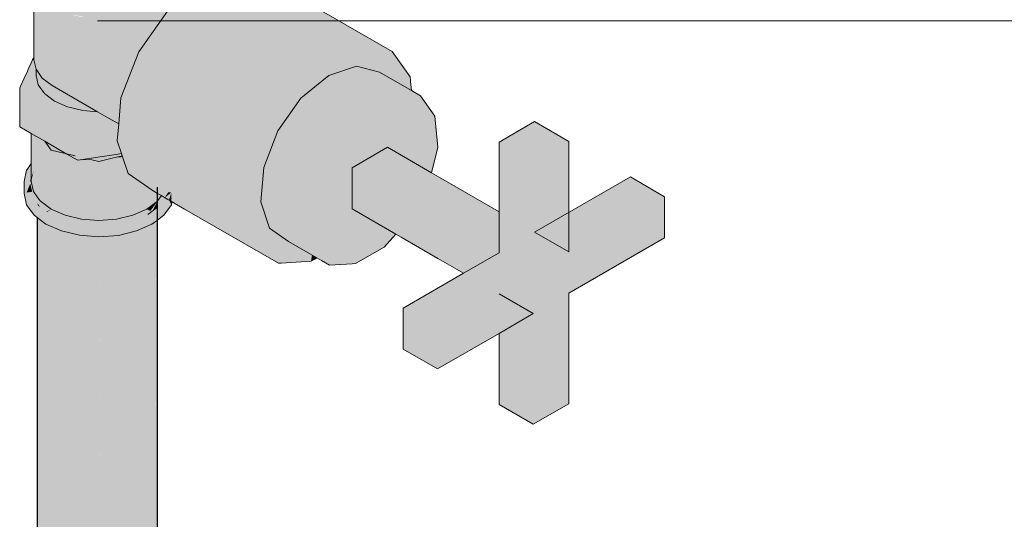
# Model space of a CAD drawing. Header units: millimetres. Extents: x 2 to 902, y -447 to 199.
# Tile 142 of 256: x 50.779 to 51.776, y 65.668 to 66.174. Entities that reach past the tile are written whole.
import ezdxf

# ---------------------------------------------------------------- set-up
doc = ezdxf.new("R2010")
doc.units = ezdxf.units.MM
doc.header["$MEASUREMENT"] = 0
for name, color, linetype, lineweight in [('AF-Condutos', 4, 'Continuous', 25), ('AF-Registro', 9, 'Continuous', 18), ('Cotas', 1, 'Continuous', 0)]:
    doc.layers.add(name, color=color, linetype=linetype, lineweight=lineweight)

msp = doc.modelspace()

# ---------------------------------------------------------------- hatches: boundary and pattern name
at = {"layer": 'AF-Condutos', "linetype": 'Continuous'}
for points in [[(50.9181, 61.68992), (50.9181, 61.71719), (50.9181, 61.71768), (50.9181, 65.93007), (50.9181, 66.00392), (50.91808, 65.93014), (50.91678, 61.71827), (50.91678, 61.71818)], [(50.79647, 65.98811), (50.79699, 65.98575), (50.79954, 65.98383)], [(50.7965, 61.71671), (50.79647, 61.68624), (50.80044, 61.67172), (50.81431, 61.65939), (50.83568, 61.65138), (50.83623, 61.74656), (50.83623, 61.77917), (50.83568, 61.7784), (50.83568, 61.74614), (50.83568, 61.7784), (50.83623, 61.77917), (50.83568, 65.96538), (50.81476, 61.74924), (50.81467, 61.73036), (50.81466, 61.74911), (50.81431, 61.74862), (50.81431, 61.73009), (50.81431, 61.74862), (50.81466, 61.74911), (50.81431, 65.97339), (50.80063, 61.72954), (50.8006, 61.71979), (50.8006, 61.7295), (50.80044, 61.72928), (50.80044, 61.71967), (50.80044, 61.72928), (50.8006, 61.7295), (50.80044, 65.98572), (50.7965, 61.72379)], [(50.90537, 61.72333), (50.9165, 61.71839), (50.91677, 61.71828), (50.91677, 65.98924), (50.90538, 61.72676)], [(50.90537, 61.72333), (50.90537, 61.72677), (50.9052, 65.97614), (50.9052, 61.72689), (50.9052, 65.97614), (50.88583, 61.74147), (50.9052, 61.7234), (50.88583, 61.74147), (50.88578, 61.732), (50.88542, 61.65289), (50.9052, 61.66214), (50.91677, 61.67524), (50.91677, 61.71828)], [(50.79647, 61.68624), (50.80043, 65.97025), (50.79647, 65.97323)], [(50.80044, 65.96875), (50.8006, 61.71979), (50.81427, 65.95984), (50.81428, 65.96262), (50.81232, 65.96349), (50.81203, 65.96362), (50.80526, 65.96662), (50.80044, 65.97024)], [(50.86083, 61.64908), (50.88542, 61.65289), (50.88542, 65.96689)], [(50.91671, 65.96843), (50.91671, 65.96969), (50.91264, 65.96663), (50.9052, 65.96333), (50.9052, 65.96103), (50.90537, 61.72333)], [(50.91677, 61.67524), (50.91808, 65.93014), (50.91809, 65.97073), (50.91677, 65.96973), (50.91677, 65.93405)], [(50.81431, 65.96125), (50.81467, 61.73036), (50.83562, 65.95317), (50.83563, 65.95615), (50.83141, 65.95716), (50.82097, 65.95966), (50.81431, 65.96261)], [(50.83623, 61.74656), (50.83642, 61.77944), (50.83568, 65.96538), (50.83623, 61.77917)], [(50.83568, 61.65138), (50.86083, 61.64908), (50.86083, 65.96308)], [(50.83568, 65.95202), (50.83642, 61.77944), (50.86075, 65.95015), (50.86077, 65.95364), (50.86078, 65.95392), (50.85893, 65.95378), (50.85417, 65.95415), (50.84568, 65.95479), (50.85523, 65.9535), (50.84568, 65.95479), (50.8393, 65.95528), (50.84877, 65.95301), (50.8393, 65.95528), (50.83568, 65.95614), (50.83568, 65.95555)], [(50.8786, 65.95527), (50.86083, 65.95393), (50.86083, 65.95102), (50.86083, 61.64908), (50.88536, 65.95578), (50.88537, 65.95689)], [(50.90514, 65.96163), (50.90515, 65.9633), (50.89692, 65.95966), (50.88542, 65.95691), (50.88542, 65.95456), (50.88542, 61.65289)]]:
    msp.add_hatch(color=151, dxfattribs=at).paths.add_polyline_path(points)
at = {"layer": 'AF-Registro', "linetype": 'Continuous'}
for points in [[(50.92851, 66.22346), (50.92494, 66.21577), (50.9228, 66.21117), (50.92426, 66.20742), (50.9228, 66.21117), (50.92263, 66.21078), (50.92225, 66.20997), (50.92077, 66.20678), (50.92045, 66.20211), (50.92263, 66.20514), (50.92045, 66.20211), (50.91928, 66.20047), (50.91901, 66.20009), (50.91521, 66.1948), (50.91928, 66.20047), (50.92045, 66.20211), (50.92077, 66.20678), (50.92057, 66.20635), (50.92045, 66.2061), (50.91773, 66.20023), (50.91753, 66.2002), (50.91544, 66.19988), (50.91409, 66.19967), (50.90839, 66.19879), (50.90398, 66.1981), (50.8952, 66.19675), (50.89078, 66.19606), (50.87901, 66.19424), (50.87542, 66.19369), (50.87156, 66.19309), (50.85894, 66.19114), (50.85343, 66.19028), (50.84246, 66.18859), (50.84246, 66.1761), (50.85894, 66.17486), (50.87542, 66.17611), (50.89078, 66.17979), (50.88793, 66.17706), (50.89078, 66.17979), (50.87542, 66.17611), (50.81168, 66.18691), (50.82806, 66.17955), (50.84754, 66.17572), (50.85894, 66.17486), (50.86749, 66.17421), (50.87283, 66.17381), (50.87663, 66.17352), (50.88394, 66.17676), (50.87663, 66.17352), (50.88161, 66.17315), (50.87663, 66.17352), (50.87804, 66.1676), (50.88368, 66.17299), (50.88442, 66.17293), (50.88368, 66.17299), (50.87804, 66.1676), (50.87956, 66.16723), (50.88464, 66.17292), (50.88837, 66.17709), (50.88464, 66.17292), (50.87956, 66.16723), (50.88688, 66.17275), (50.87956, 66.16723), (50.87804, 66.1676), (50.87663, 66.17352), (50.87283, 66.17381), (50.86749, 66.17421), (50.86844, 66.16989), (50.86749, 66.17421), (50.85894, 66.17486), (50.84754, 66.17572), (50.8446, 66.17594), (50.84246, 66.1761), (50.85199, 66.17433), (50.84246, 66.1761), (50.85038, 66.17421), (50.85893, 66.17217), (50.85038, 66.17421), (50.84246, 66.1761), (50.82806, 66.17955), (50.83435, 66.17672), (50.82806, 66.17955), (50.82721, 66.17975), (50.83411, 66.17673), (50.84144, 66.17353), (50.83411, 66.17673), (50.82721, 66.17975), (50.83402, 66.17674), (50.84131, 66.17352), (50.8495, 66.16991), (50.8413, 66.17352), (50.83398, 66.17674), (50.8271, 66.17978), (50.83393, 66.17675), (50.8271, 66.17978), (50.83484, 66.18929), (50.8271, 66.19376), (50.82246, 66.19644), (50.81392, 66.20137), (50.80735, 66.20516), (50.80378, 66.20722), (50.80057, 66.20907), (50.79742, 66.2109), (50.79534, 66.2121), (50.79526, 66.21214), (50.79526, 66.21163), (50.79742, 66.20211), (50.80378, 66.19324), (50.81392, 66.18562), (50.82188, 66.18103), (50.83264, 66.17685), (50.84123, 66.17351), (50.83264, 66.17685), (50.82188, 66.18103), (50.83211, 66.17689), (50.84057, 66.17346), (50.84941, 66.16989), (50.85891, 66.16568), (50.8706, 66.16049), (50.85891, 66.16568), (50.84941, 66.16989), (50.84057, 66.17346), (50.83211, 66.17689), (50.82188, 66.18103), (50.82858, 66.17715), (50.83562, 66.17309), (50.84358, 66.16849), (50.85299, 66.16306), (50.86489, 66.15619), (50.88359, 66.14539), (50.89692, 66.1377), (50.8973, 66.13823), (50.89692, 66.1377), (50.89777, 66.13721), (50.89802, 66.13786), (50.89741, 66.1384), (50.89802, 66.13786), (50.89922, 66.14097), (50.88671, 66.14796), (50.87475, 66.15866), (50.88286, 66.16644), (50.88862, 66.17262), (50.89312, 66.17745), (50.88862, 66.17262), (50.88286, 66.16644), (50.88925, 66.17257), (50.88286, 66.16644), (50.87475, 66.15866), (50.88671, 66.14796), (50.89922, 66.14097), (50.90069, 66.14476), (50.89922, 66.14097), (50.90173, 66.14452), (50.9029, 66.14617), (50.90149, 66.1468), (50.89097, 66.15146), (50.90149, 66.1468), (50.9029, 66.14617), (50.90561, 66.15), (50.90749, 66.15267), (50.90367, 66.15241), (50.90749, 66.15267), (50.91047, 66.15689), (50.90561, 66.15742), (50.89907, 66.15813), (50.90561, 66.15742), (50.91047, 66.15689), (50.91225, 66.15942), (50.91894, 66.16889), (50.90688, 66.1607), (50.91894, 66.16889), (50.91933, 66.16944), (50.91964, 66.16988), (50.90815, 66.16397), (50.90325, 66.16157), (50.89464, 66.16363), (50.88312, 66.16638), (50.88938, 66.17256), (50.89444, 66.17755), (50.89876, 66.18169), (50.89453, 66.17756), (50.89876, 66.18169), (50.89444, 66.17755), (50.88938, 66.17256), (50.88312, 66.16638), (50.88943, 66.17256), (50.88312, 66.16638), (50.88978, 66.17253), (50.88312, 66.16638), (50.89464, 66.16363), (50.89504, 66.17213), (50.8953, 66.17762), (50.89504, 66.17213), (50.89464, 66.16363), (50.90325, 66.16157), (50.90815, 66.16397), (50.90908, 66.16636), (50.90946, 66.16733), (50.91018, 66.16919), (50.90946, 66.16733), (50.90908, 66.16636), (50.90815, 66.16397), (50.91964, 66.16988), (50.91061, 66.16762), (50.91964, 66.16988), (50.9199, 66.17025), (50.91432, 66.17068), (50.91085, 66.17094), (50.91432, 66.17068), (50.9199, 66.17025), (50.92005, 66.17046), (50.92195, 66.17315), (50.91585, 66.17193), (50.91179, 66.17335), (50.91124, 66.17194), (50.91179, 66.17335), (50.8971, 66.17198), (50.89884, 66.17789), (50.8971, 66.17198), (50.91179, 66.17335), (50.91585, 66.17193), (50.92195, 66.17315), (50.92679, 66.18001), (50.92836, 66.18223), (50.92554, 66.17991), (50.92836, 66.18223), (50.92885, 66.18263), (50.9286, 66.18257), (50.914, 66.17904), (50.92862, 66.1826), (50.91451, 66.18037), (50.92864, 66.18263), (50.92885, 66.18263), (50.93037, 66.18389), (50.92946, 66.18379), (50.91528, 66.18234), (50.92946, 66.18379), (50.93037, 66.18389), (50.92949, 66.18383), (50.93037, 66.18389), (50.93331, 66.1863), (50.93103, 66.18601), (50.93092, 66.18585), (50.93103, 66.18601), (50.91552, 66.18296), (50.93103, 66.18601), (50.93331, 66.1863), (50.93464, 66.1874), (50.9312, 66.18625), (50.91594, 66.18406), (50.9312, 66.18625), (50.93464, 66.1874), (50.93185, 66.18717), (50.91667, 66.18592), (50.91639, 66.18591), (50.90005, 66.182), (50.90398, 66.18563), (50.91409, 66.19324), (50.91258, 66.18943), (50.91173, 66.18731), (50.91275, 66.18951), (50.9147, 66.1937), (50.91275, 66.18951), (50.91173, 66.18731), (50.91306, 66.18965), (50.91587, 66.19458), (50.91847, 66.19654), (50.91933, 66.19719), (50.92011, 66.2006), (50.91933, 66.19719), (50.92099, 66.19844), (50.92066, 66.20069), (50.92159, 66.20083), (50.92263, 66.20099), (50.92354, 66.20113), (50.92375, 66.20116), (50.92354, 66.20113), (50.92263, 66.20099), (50.92159, 66.20083), (50.92066, 66.20069), (50.92099, 66.19844), (50.92263, 66.19967), (50.92369, 66.20047), (50.92483, 66.20133), (50.92369, 66.20047), (50.92263, 66.19967), (50.92099, 66.19844), (50.92263, 66.19388), (50.92318, 66.19412), (50.92263, 66.19388), (50.92099, 66.19844), (50.91933, 66.19719), (50.92172, 66.19348), (50.91933, 66.19719), (50.91847, 66.19654), (50.91587, 66.19458), (50.91306, 66.18965), (50.91644, 66.19114), (50.91306, 66.18965), (50.91173, 66.18731), (50.91708, 66.18733), (50.91774, 66.19172), (50.91708, 66.18733), (50.9224, 66.18735), (50.92263, 66.18735), (50.92258, 66.18739), (50.91812, 66.19188), (50.92263, 66.18735), (50.92072, 66.19304), (50.92263, 66.18735), (50.93464, 66.1874), (50.93839, 66.19048), (50.93579, 66.19971), (50.93924, 66.20295), (50.93789, 66.20335), (50.93046, 66.20557), (50.93789, 66.20335), (50.93924, 66.20295), (50.93924, 66.20356), (50.93924, 66.20295), (50.93579, 66.19971), (50.9382, 66.19113), (50.93839, 66.19048), (50.93924, 66.19118), (50.93946, 66.19136), (50.93924, 66.19138), (50.93958, 66.19146), (50.94848, 66.19879), (50.93924, 66.20124), (50.94848, 66.19879), (50.94889, 66.19912), (50.94974, 66.19982), (50.95101, 66.20086), (50.94155, 66.20226), (50.9435, 66.20422), (50.93924, 66.21218), (50.9435, 66.20422), (50.94155, 66.20226), (50.95101, 66.20086), (50.95348, 66.2029), (50.95538, 66.20446), (50.94732, 66.20481), (50.95538, 66.20446), (50.95561, 66.20465), (50.95287, 66.20567), (50.95113, 66.2065), (50.95287, 66.20567), (50.95561, 66.20465), (50.95573, 66.20475), (50.95318, 66.20572), (50.95777, 66.20643), (50.95781, 66.20646), (50.95787, 66.20651), (50.95496, 66.20819), (50.94306, 66.21506), (50.93924, 66.21727), (50.93364, 66.2205)], [(50.99881, 66.2229), (50.96358, 66.21121), (50.95787, 66.20651), (50.97866, 66.19451), (50.95787, 66.20651), (50.92836, 66.18223), (50.89922, 66.14097), (51.0094, 66.02056), (51.01209, 66.0211), (51.02587, 66.02389), (51.02752, 66.04295), (51.02587, 66.02389), (51.09176, 66.03721), (51.04028, 66.06101), (51.02951, 66.06599), (51.0274, 66.06696), (51.02951, 66.06599), (51.04816, 66.08133), (51.04879, 66.08296), (51.04816, 66.08133), (51.06358, 66.09402), (51.05769, 66.1059), (51.05654, 66.10823), (51.08605, 66.13251), (51.09176, 66.13721), (51.05654, 66.10823), (51.05769, 66.1059), (51.06358, 66.09402), (51.07634, 66.11209), (51.07736, 66.11354), (51.07634, 66.11209), (51.06358, 66.09402), (51.09176, 66.11721), (51.09176, 66.13393), (51.09176, 66.11721), (51.10719, 66.1299), (51.10842, 66.13091), (51.10719, 66.1299), (51.09176, 66.11721), (51.06358, 66.09402), (51.04816, 66.08133), (51.02951, 66.06599), (51.04028, 66.06101), (51.02587, 66.02389), (51.02286, 65.98906), (51.03176, 65.96256), (51.05104, 65.94898), (51.0797, 65.93243), (51.08014, 65.93268), (51.0797, 65.93243), (51.08447, 65.92967), (51.08495, 65.92971), (51.08447, 65.92967), (51.0926, 65.92498), (51.08582, 65.92976), (51.08098, 65.93317), (51.08582, 65.92976), (51.0926, 65.92498), (51.09508, 65.93035), (51.10197, 65.94529), (51.07332, 65.93857), (51.10197, 65.94529), (51.0926, 65.92498), (51.11531, 65.92642), (51.11892, 65.92665), (51.11531, 65.93062), (51.11892, 65.92665), (51.12415, 65.95809), (51.12701, 65.97526), (51.12271, 65.97774), (51.11531, 65.95299), (51.12271, 65.97774), (51.11816, 65.98037), (51.11531, 65.97418), (51.11816, 65.98037), (51.11531, 65.98201), (51.1131, 65.98328), (51.11048, 65.9848), (51.10625, 65.98724), (51.11048, 65.9848), (51.1131, 65.98328), (51.11531, 65.98201), (51.11531, 65.9908), (51.11531, 66.00063), (51.10072, 65.99043), (51.11531, 66.00063), (51.11531, 66.00957), (51.09633, 65.99297), (51.06442, 65.96507), (51.06743, 65.99989), (51.08183, 66.03702), (51.07053, 66.00787), (51.06743, 65.99989), (51.06707, 65.99577), (51.07788, 66.00201), (51.07928, 66.00281), (51.07691, 66.00418), (51.07928, 66.00281), (51.09876, 66.01406), (51.11332, 66.02246), (51.09876, 66.01406), (51.07928, 66.00281), (51.07788, 66.00201), (51.06707, 65.99577), (51.06442, 65.96507), (51.07995, 66.00242), (51.06442, 65.96507), (51.09633, 65.99297), (51.11531, 66.00957), (51.11531, 66.02154), (51.11531, 66.02361), (51.1253, 66.02938), (51.11531, 66.04953), (51.10514, 66.07003), (51.1253, 66.02938), (51.13332, 66.03401), (51.13332, 66.09321), (51.11994, 66.12656), (51.13332, 66.09321), (51.13332, 66.03401), (51.14134, 66.03864), (51.1615, 66.10257), (51.14442, 66.04841), (51.14859, 66.046), (51.14442, 66.04841), (51.14134, 66.03864), (51.14776, 66.04235), (51.14935, 66.04556), (51.14776, 66.04235), (51.15134, 66.04441), (51.15228, 66.04387), (51.16051, 66.03911), (51.15333, 66.04556), (51.17574, 66.09884), (51.15333, 66.04556), (51.16051, 66.03911), (51.17972, 66.05741), (51.17942, 66.06063), (51.17716, 66.0841), (51.17942, 66.06063), (51.17972, 66.05741), (51.1802, 66.06108), (51.17972, 66.05741), (51.18876, 66.06602), (51.16051, 66.03911), (51.17358, 66.03157), (51.19594, 66.01866), (51.20222, 66.04463), (51.19957, 66.07226), (51.19921, 66.07598), (51.18481, 66.09647), (51.17545, 66.10187), (51.14325, 66.12046), (51.12804, 66.14706), (51.1366, 66.13209), (51.14325, 66.12046), (51.09176, 66.03721), (51.17143, 66.11309), (51.15401, 66.13787), (51.17143, 66.11309), (51.17413, 66.11566), (51.15737, 66.13898), (51.17413, 66.11566), (51.15767, 66.13908), (51.15612, 66.14128), (51.12919, 66.148), (51.15612, 66.14128), (51.12949, 66.14825), (51.12699, 66.1489), (51.12583, 66.14524), (51.12699, 66.1489), (51.15612, 66.14128), (51.02794, 66.21528)], [(50.79303, 66.13572), (50.79303, 66.13292), (50.7952, 66.12339), (50.80156, 66.11452), (50.81168, 66.10691), (50.88647, 66.13108), (50.89667, 66.13438), (50.89765, 66.13692), (50.84986, 66.1586), (50.90052, 66.13562), (50.81571, 66.18459), (50.81392, 66.18562), (50.8156, 66.18436), (50.81392, 66.18562), (50.81168, 66.17592), (50.8053, 66.16216), (50.80156, 66.15411), (50.79911, 66.14882), (50.7952, 66.14041), (50.79481, 66.13956), (50.7952, 66.14041), (50.79911, 66.14882), (50.80156, 66.15411), (50.8053, 66.16216), (50.81168, 66.17592), (50.81392, 66.18562), (50.82806, 66.17955), (50.81168, 66.18691), (50.80156, 66.19452), (50.7952, 66.20339), (50.79303, 66.21292)], [(50.79303, 66.13572), (50.7926, 66.1348), (50.7917, 66.13286), (50.7904, 66.13008), (50.78794, 66.12476), (50.78683, 66.12238), (50.78742, 66.12092), (50.78821, 66.12046), (50.78742, 66.12092), (50.78683, 66.12238), (50.78642, 66.12149), (50.78726, 66.12101), (50.78642, 66.12149), (50.78309, 66.11431), (50.79122, 66.1082), (50.79303, 66.10684), (50.79303, 66.11375), (50.79303, 66.11768), (50.79303, 66.11375), (50.79303, 66.10684), (50.79122, 66.1082), (50.78309, 66.11431), (50.77943, 66.10643), (50.77863, 66.10471), (50.78606, 66.10349), (50.79303, 66.10234), (50.78606, 66.10349), (50.79303, 66.1004), (50.79372, 66.10009), (50.79445, 66.09977), (50.79325, 66.10667), (50.79357, 66.11299), (50.79314, 66.11762), (50.79303, 66.11878), (50.79242, 66.1214), (50.79303, 66.11878), (50.79281, 66.1211), (50.7922, 66.12758), (50.79264, 66.12695), (50.7922, 66.12758), (50.79281, 66.1211), (50.79303, 66.11878), (50.79314, 66.11762), (50.79338, 66.11748), (50.79314, 66.11762), (50.79357, 66.11299), (50.79526, 66.11063), (50.79383, 66.11722), (50.79303, 66.12094), (50.79383, 66.11722), (50.79526, 66.11063), (50.79424, 66.11698), (50.79526, 66.11063), (50.79357, 66.11299), (50.79325, 66.10667), (50.79445, 66.09977), (50.79484, 66.0996), (50.79424, 66.10593), (50.79526, 66.10516), (50.79424, 66.10593), (50.79484, 66.0996), (50.79526, 66.09941), (50.79484, 66.0996), (50.79445, 66.09977), (50.79372, 66.10009), (50.79303, 66.1004), (50.78606, 66.10349), (50.77863, 66.10471), (50.79303, 66.0964), (50.79526, 66.09511), (50.79562, 66.09925), (50.79526, 66.09511), (50.801, 66.0918), (50.79864, 66.09791), (50.79608, 66.10454), (50.79864, 66.09791), (50.801, 66.0918), (50.79949, 66.09754), (50.801, 66.0918), (50.79973, 66.09743), (50.79802, 66.10309), (50.79647, 66.10895), (50.79526, 66.11639), (50.79369, 66.12044), (50.79303, 66.12457), (50.79369, 66.12044), (50.79444, 66.11988), (50.79369, 66.12044), (50.79526, 66.11639), (50.79647, 66.10895), (50.79802, 66.10309), (50.79973, 66.09743), (50.79853, 66.1027), (50.79973, 66.09743), (50.801, 66.0918), (50.80036, 66.09715), (50.801, 66.0918), (50.80178, 66.09135), (50.80262, 66.09086), (50.80254, 66.09117), (50.80093, 66.0969), (50.80255, 66.09116), (50.80128, 66.09674), (50.80091, 66.09836), (50.79981, 66.10174), (50.80091, 66.09836), (50.80021, 66.10144), (50.79944, 66.10481), (50.79742, 66.10763), (50.79665, 66.11101), (50.79546, 66.11628), (50.79526, 66.11714), (50.79538, 66.11632), (50.79526, 66.11714), (50.79464, 66.11973), (50.79303, 66.12642), (50.79464, 66.11973), (50.79526, 66.11714), (50.79468, 66.11969), (50.79526, 66.11714), (50.79497, 66.11948), (50.79322, 66.12615), (50.79303, 66.127), (50.79322, 66.12615), (50.79497, 66.11948), (50.79526, 66.11714), (50.79526, 66.11926), (50.79432, 66.12461), (50.79526, 66.11926), (50.79526, 66.12313), (50.79526, 66.12331), (50.7952, 66.12339), (50.79359, 66.13043), (50.79303, 66.13292)], [(50.97949, 66.05324), (50.89922, 66.14097), (50.88122, 66.09456), (50.95843, 66.04998), (51.0094, 66.02056)], [(50.81168, 66.10691), (50.85744, 66.08049), (50.86469, 66.07631), (50.87241, 66.07185), (50.87893, 66.06808), (50.87934, 66.07281), (50.87334, 66.07424), (50.87359, 66.0749), (50.87334, 66.07424), (50.87934, 66.07281), (50.87944, 66.07398), (50.87387, 66.07563), (50.87944, 66.07398), (50.87969, 66.07692), (50.87469, 66.07773), (50.87515, 66.07893), (50.87469, 66.07773), (50.87969, 66.07692), (50.87986, 66.0788), (50.88031, 66.08399), (50.87524, 66.07915), (50.88031, 66.08399), (50.87561, 66.08009), (50.87453, 66.0792), (50.87561, 66.08009), (50.88031, 66.08399), (50.87748, 66.08493), (50.88031, 66.08399), (50.88122, 66.09456), (50.89667, 66.13438), (50.88432, 66.13038)], [(50.79526, 66.11714), (50.79742, 66.10763), (50.79742, 66.1203), (50.79693, 66.12098), (50.79526, 66.12331)], [(50.79742, 66.11764), (50.79742, 66.10763), (50.80298, 66.11254), (50.80354, 66.11303), (50.80204, 66.11416), (50.80156, 66.11452), (50.79742, 66.1203)], [(51.1741, 66.10265), (51.17545, 66.10187), (51.17457, 66.11104), (51.17445, 66.1123), (51.17351, 66.11255), (51.17445, 66.1123), (51.17413, 66.11566), (51.17245, 66.11406), (51.17263, 66.11278), (51.17245, 66.11406), (51.17143, 66.11309), (51.16561, 66.10755), (51.17318, 66.10318)], [(50.80354, 66.11303), (50.79742, 66.10763), (50.80378, 66.09876), (50.80378, 66.11286)], [(50.81364, 66.10544), (50.81392, 66.10562), (50.80378, 66.11324)], [(50.80378, 66.11148), (50.80378, 66.09876), (50.81364, 66.10544), (50.81168, 66.10691), (50.80378, 66.11286)], [(50.81392, 66.10562), (50.80378, 66.09876), (50.81392, 66.09114), (50.8271, 66.08529), (50.8271, 66.09978)], [(50.81364, 66.10544), (50.81204, 66.1067), (50.81168, 66.10691)], [(50.77863, 66.06519), (50.79035, 66.05843), (50.80407, 66.05051), (50.79711, 66.0602), (50.80407, 66.05051), (50.82583, 66.03794), (50.83741, 66.03126), (50.83741, 66.03518), (50.83741, 66.07078), (50.79258, 66.06652), (50.79035, 66.06631), (50.83741, 66.07078), (50.79035, 66.09795), (50.77863, 66.10471)], [(50.80087, 66.10094), (50.80091, 66.09836), (50.80128, 66.09674), (50.80257, 66.09116), (50.80163, 66.09659), (50.80258, 66.09116), (50.80178, 66.09652), (50.80258, 66.09116), (50.80865, 66.0897), (50.80258, 66.09116), (50.80262, 66.09086), (50.81426, 66.08414), (50.81015, 66.08935), (50.81426, 66.08414), (50.81332, 66.08859), (50.81061, 66.08924), (50.80594, 66.09467), (50.81061, 66.08924), (50.81332, 66.08859), (50.80706, 66.09418), (50.80116, 66.10073), (50.80706, 66.09418), (50.81332, 66.08859), (50.81426, 66.08414), (50.82977, 66.07519), (50.83741, 66.07078), (50.82604, 66.08039), (50.83741, 66.07078), (50.83549, 66.07493), (50.82359, 66.08381), (50.83549, 66.07493), (50.8235, 66.08394), (50.81908, 66.08721), (50.81901, 66.08723), (50.81908, 66.08721), (50.81357, 66.09129), (50.81801, 66.08747), (50.81357, 66.09129), (50.81908, 66.08721), (50.8235, 66.08394), (50.81917, 66.08719), (50.8235, 66.08394), (50.83549, 66.07493), (50.8316, 66.0833), (50.83112, 66.08433), (50.82753, 66.08519), (50.8271, 66.08529), (50.82158, 66.08662), (50.8271, 66.08529), (50.82039, 66.08827), (50.81392, 66.09114), (50.81257, 66.09215), (50.81267, 66.09169), (50.81764, 66.08756), (50.82572, 66.08083), (50.81753, 66.08758), (50.82572, 66.08083), (50.81764, 66.08756), (50.81267, 66.09169), (50.81257, 66.09215), (50.80378, 66.09876), (50.80085, 66.10285), (50.79944, 66.10481), (50.80021, 66.10144), (50.80091, 66.09836)], [(50.8271, 66.09801), (50.8271, 66.08529), (50.84246, 66.08162), (50.85744, 66.08049), (50.84791, 66.086), (50.84246, 66.08914), (50.83002, 66.09632)], [(50.9181, 65.99779), (50.92217, 65.99544), (50.92536, 65.9936), (50.92873, 65.99165), (50.92959, 65.9923), (50.92873, 65.99165), (50.93296, 65.98921), (50.93398, 65.98862), (50.93487, 65.98811), (50.93521, 65.98791), (50.94565, 65.98189), (50.94754, 65.98234), (50.9369, 65.98866), (50.93487, 65.98987), (50.9369, 65.98866), (50.94754, 65.98234), (50.94565, 65.98189), (51.04086, 65.92692), (51.01676, 65.94391), (50.94795, 65.98244), (50.93726, 65.98882), (50.93506, 65.99014), (50.93487, 65.99025), (50.9334, 65.99113), (50.92985, 65.99249), (50.92571, 65.99408), (50.92985, 65.99249), (50.9334, 65.99113), (50.93, 65.99261), (50.92592, 65.99439), (50.93, 65.99261), (50.9334, 65.99113), (50.93487, 65.9903), (50.93529, 65.99045), (50.93487, 65.99069), (50.93529, 65.99045), (50.93487, 65.9903), (50.93509, 65.99017), (50.93738, 65.98887), (50.93776, 65.98904), (50.93738, 65.98887), (50.94851, 65.98257), (50.9334, 65.99113), (50.94795, 65.98244), (51.01676, 65.94391), (50.94891, 65.98267), (51.01676, 65.94391), (50.94942, 65.98279), (50.93823, 65.98925), (50.93554, 65.9908), (50.93823, 65.98925), (50.94942, 65.98279), (51.01676, 65.94391), (50.96221, 65.98585), (50.95065, 65.99475), (50.94274, 66.00083), (50.94184, 66.00152), (50.95475, 65.99656), (51.00563, 65.97703), (50.95647, 65.99732), (51.00563, 65.97703), (50.97532, 66.00567), (50.9644, 66.00083), (50.96117, 65.9994), (50.94342, 66.00271), (50.96117, 65.9994), (50.9644, 66.00083), (50.97532, 66.00567), (50.96291, 66.01739), (50.95111, 66.00851), (50.9479, 66.00609), (50.95111, 66.00851), (50.96291, 66.01739), (50.95689, 66.02307), (51.00563, 65.97703), (51.00711, 65.99408), (51.0094, 66.02056), (50.96369, 66.04695), (50.95072, 66.0289), (50.94957, 66.0273), (50.95072, 66.0289), (50.96369, 66.04695), (50.95843, 66.04998), (50.88122, 66.09456), (50.93263, 66.04599), (50.88122, 66.09456), (50.87893, 66.06808), (50.9143, 66.04767), (50.92046, 66.04411), (50.94249, 66.03139), (50.94458, 66.03018), (50.94249, 66.03139), (50.92046, 66.04411), (50.9143, 66.04767), (50.90718, 66.04205), (50.9143, 66.04767), (50.87893, 66.06808), (50.87746, 66.05103), (50.896, 66.04032), (50.94048, 66.01464), (50.93894, 66.01553), (50.93487, 66.01788), (50.896, 66.04032), (50.87746, 66.05103), (50.89215, 66.03973), (50.93487, 66.00688), (50.93793, 66.0111), (50.93489, 66.00687), (50.93666, 66.0055), (50.93557, 65.99681), (50.93487, 65.99763), (50.93487, 65.99628), (50.93487, 65.99119), (50.93487, 65.99628), (50.93487, 65.99763), (50.9345, 65.996), (50.93487, 65.99763), (50.93487, 66.00506), (50.93394, 65.99557), (50.93105, 65.9934), (50.93358, 65.99193), (50.93348, 65.99149), (50.93058, 65.99305), (50.93041, 65.99292), (50.93058, 65.99305), (50.92653, 65.99523), (50.92248, 65.99588), (50.92653, 65.99523), (50.93058, 65.99305), (50.93062, 65.99308), (50.9266, 65.99532), (50.92337, 65.99712), (50.9266, 65.99532), (50.93065, 65.9931), (50.93348, 65.99149), (50.93358, 65.99193), (50.93089, 65.99328), (50.92665, 65.99539), (50.92673, 65.99551), (50.92344, 65.99722), (50.9181, 66.00027), (50.92353, 65.99735), (50.9181, 66.00027), (50.92344, 65.99722), (50.92673, 65.99551), (50.92679, 65.99559), (50.92673, 65.99551), (50.92665, 65.99539), (50.93089, 65.99328), (50.93358, 65.99193), (50.93093, 65.99331), (50.93358, 65.99193), (50.93097, 65.99334), (50.93105, 65.9934), (50.93394, 65.99557), (50.92692, 65.99578), (50.93394, 65.99557), (50.93487, 66.00506), (50.93241, 66.00341), (50.92373, 65.99762), (50.93241, 66.00341), (50.93487, 66.00506), (50.93331, 66.00467), (50.93487, 66.00506), (50.93487, 65.99763), (50.93557, 65.99681), (50.93666, 66.0055), (50.93487, 66.00684), (50.93487, 66.00688), (50.92781, 66.00329), (50.93487, 66.00688), (50.92883, 66.00471), (50.9181, 66.00087), (50.92883, 66.00471), (50.93487, 66.00688), (50.93198, 66.0091), (50.9181, 66.01978), (50.89391, 66.03838), (50.89215, 66.03973), (50.87746, 66.05103), (50.88179, 66.03813), (50.88261, 66.03568), (50.88859, 66.01791), (50.91268, 66.00092)], [(50.83112, 66.08433), (50.83201, 66.08241), (50.83741, 66.07078), (50.85004, 66.07807), (50.84743, 66.08003), (50.85004, 66.07807), (50.85217, 66.0793), (50.84664, 66.08062), (50.85217, 66.0793), (50.8546, 66.0807), (50.85095, 66.08098), (50.84563, 66.08138), (50.84246, 66.08162)], [(50.85744, 66.08049), (50.85657, 66.08056), (50.8546, 66.0807), (50.83741, 66.07078), (50.85117, 66.07291), (50.85604, 66.07981), (50.85117, 66.07291), (50.86648, 66.07527)], [(50.83741, 66.03126), (50.86311, 66.04788), (50.87802, 66.05752), (50.87893, 66.06808), (50.87241, 66.07185), (50.86676, 66.05729), (50.87241, 66.07185), (50.86648, 66.07527), (50.83741, 66.07078)], [(51.33494, 65.89681), (51.43193, 65.9528), (51.43193, 65.9736), (51.43193, 65.9944), (51.39729, 66.0144), (51.3003, 65.95841), (51.33494, 65.93841), (51.33494, 65.97841), (51.32851, 65.97469), (51.33494, 65.97841), (51.33494, 66.05041), (51.3003, 66.07041), (51.28229, 66.06001), (51.26427, 66.04961), (51.26427, 65.97921), (51.28194, 65.9478), (51.29892, 65.91761), (51.2898, 65.95234), (51.28605, 65.96664), (51.29892, 65.91761), (51.29892, 65.95921), (51.29892, 65.95761), (51.3003, 65.95841), (51.3042, 65.96066), (51.29892, 66.02961), (51.3042, 65.96066), (51.3003, 65.95841), (51.29892, 65.95761), (51.29892, 65.91761), (51.30456, 65.95595), (51.30535, 65.96132), (51.31693, 66.04001), (51.30535, 65.96132), (51.29892, 65.91761), (51.26427, 65.86344), (51.27949, 65.88722), (51.29892, 65.91761), (51.26853, 65.89355), (51.29892, 65.91761), (51.26427, 65.89761), (51.26427, 65.89601), (51.26427, 65.89018), (51.26427, 65.89601), (51.26427, 65.89761), (51.26289, 65.89681), (51.29892, 65.91761), (51.26427, 65.97921), (51.26427, 65.93761), (51.24111, 65.90938), (51.20192, 65.86161), (51.20192, 65.84081), (51.20192, 65.86161), (51.24111, 65.90938), (51.26427, 65.93761), (51.22825, 65.91681), (51.16728, 65.88161), (51.16728, 65.86081), (51.16728, 65.84001), (51.20192, 65.82001), (51.26427, 65.85601), (51.29892, 65.87601), (51.26427, 65.89601), (51.29892, 65.76401), (51.33494, 65.78481)], [(50.79035, 66.00991), (50.79058, 66.00894), (50.79244, 66.0008), (50.7927, 65.99966), (50.79328, 65.99713), (50.7927, 66.03117), (50.79325, 65.9989), (50.7935, 65.99855), (50.79516, 65.99623), (50.79647, 66.01773), (50.79516, 65.99623), (50.79647, 65.9944), (50.79889, 65.99103), (50.79942, 65.99028), (50.79954, 65.99012), (50.80836, 65.98283), (50.79954, 66.04069), (50.79853, 66.03929), (50.79954, 66.04069), (50.80824, 65.98357), (50.80924, 65.98281), (50.80941, 65.98269), (50.80065, 66.04225), (50.79954, 66.04983), (50.79647, 66.05411), (50.79551, 66.05545), (50.79311, 66.05683), (50.79647, 66.03642), (50.79311, 66.05683), (50.79292, 66.05695), (50.79497, 66.03433), (50.79314, 66.05451), (50.7927, 66.05256), (50.79314, 66.05451), (50.79292, 66.05695), (50.7927, 66.05707), (50.7926, 66.05713), (50.79163, 66.05769), (50.79235, 66.05102), (50.79163, 66.05769), (50.79066, 66.05825), (50.79101, 66.04516), (50.79144, 66.02941), (50.79101, 66.04516), (50.79066, 66.05825), (50.79035, 66.05843), (50.79035, 66.04225), (50.79035, 66.0279)], [(50.82336, 65.97593), (50.81045, 66.04162), (50.8233, 65.97622), (50.82466, 65.97562), (50.83968, 65.97178), (50.82466, 66.03533), (50.82603, 66.0295), (50.82617, 66.02952), (50.82603, 66.0295), (50.83962, 65.97204), (50.84119, 65.97167), (50.83463, 66.03083), (50.84119, 65.97167), (50.84119, 66.02908), (50.84119, 66.03138), (50.84024, 66.0317), (50.84001, 66.03166), (50.83741, 66.03126), (50.83439, 66.033), (50.83176, 66.03452), (50.79814, 66.05393), (50.79551, 66.05545), (50.79954, 66.04983), (50.81045, 65.98191)], [(50.88172, 66.03834), (50.87746, 66.05103), (50.87777, 66.05465), (50.87779, 66.05491), (50.87792, 66.05636), (50.87654, 66.05377), (50.87792, 66.05636), (50.87802, 66.05752), (50.87613, 66.05498), (50.86112, 66.04275), (50.86033, 66.04072), (50.86112, 66.04275), (50.87613, 66.05498), (50.87802, 66.05752), (50.87576, 66.05606), (50.86152, 66.04378), (50.87576, 66.05606), (50.86311, 66.04788), (50.8619, 66.04478), (50.84723, 66.03283), (50.8619, 66.04478), (50.86311, 66.04788), (50.84183, 66.03412), (50.83741, 66.03126), (50.84736, 66.0328), (50.85793, 66.03454), (50.87628, 66.03747)], [(50.80039, 66.04402), (50.80941, 65.98269), (50.81045, 65.98191), (50.80048, 66.044), (50.79954, 66.04983)], [(50.81045, 66.04162), (50.83469, 66.03583), (50.82256, 66.03873), (50.82583, 66.03795), (50.82351, 66.03929), (50.82268, 66.03977), (50.82179, 66.04028), (50.81238, 66.04571), (50.81066, 66.0467), (50.80407, 66.05051)], [(50.88015, 66.03787), (50.86976, 66.04486), (50.87069, 66.03641), (50.86724, 66.03587), (50.85894, 66.04226), (50.84681, 66.03293), (50.84736, 66.0328), (50.85894, 66.03459), (50.84736, 66.0328), (50.85894, 66.03003), (50.87107, 66.03293), (50.88261, 66.03568), (50.88256, 66.03585), (50.88238, 66.03636), (50.88179, 66.03813)], [(50.87627, 66.03727), (50.88179, 66.03813), (50.88173, 66.03831), (50.87628, 66.03744), (50.85791, 66.03449), (50.84736, 66.0328), (50.85789, 66.03443)], [(50.87599, 66.03402), (50.88299, 66.03456), (50.88261, 66.03568), (50.87599, 66.0341)], [(51.0748, 65.93526), (51.05104, 65.94898), (51.09176, 66.03721), (51.03176, 65.96256), (51.03278, 65.95952), (51.04252, 65.93051), (51.03278, 65.95952), (51.03176, 65.96256), (51.03041, 65.96089), (51.03176, 65.96256), (51.09176, 66.03721), (51.02286, 65.98907), (51.02121, 65.97), (51.02286, 65.98907), (51.00845, 65.97899), (51.00563, 65.97703), (51.02109, 65.96857), (51.00733, 65.9761), (51.00563, 65.97703), (51.00728, 65.97596), (51.00563, 65.97703), (51.0064, 65.97475), (51.00674, 65.97457), (51.02096, 65.96705), (51.00673, 65.97456), (51.00659, 65.97418), (51.0209, 65.96638), (51.00659, 65.97418), (51.01676, 65.94391), (51.01922, 65.94696), (51.01676, 65.94391), (51.01883, 65.94245), (51.04086, 65.92692), (51.04367, 65.92709), (51.07376, 65.929)], [(51.1927, 66.0053), (51.15134, 66.04441), (51.11531, 66.02361), (51.11531, 65.98201), (51.15972, 65.95637), (51.16506, 65.95329), (51.2021, 65.93191), (51.22825, 65.91681), (51.23526, 65.92086), (51.22097, 65.9331), (51.23526, 65.92086), (51.26083, 65.93562), (51.26238, 65.93652), (51.18438, 65.96444), (51.17471, 65.97273), (51.18438, 65.96444), (51.18902, 65.96712), (51.18438, 65.96444), (51.26427, 65.93584), (51.26427, 65.93761), (51.20109, 65.97409), (51.18465, 65.98358), (51.1871, 65.98217), (51.18844, 65.98772), (51.19176, 66.00141), (51.18844, 65.98772), (51.1871, 65.98217), (51.20109, 65.97409), (51.20946, 65.96925), (51.20858, 65.97841), (51.20817, 65.9827), (51.20858, 65.97841), (51.20946, 65.96925), (51.26427, 65.93761), (51.21637, 65.98291), (51.20733, 65.99146), (51.19905, 65.99929)], [(51.15134, 66.04441), (51.1927, 66.0053), (51.20733, 65.99146), (51.26427, 65.97122), (51.26427, 65.97305), (51.26427, 65.97411), (51.20658, 65.99925), (51.26427, 65.97411), (51.26427, 65.97816), (51.26427, 65.97921), (51.20523, 66.0133), (51.19594, 66.01866)], [(50.79035, 66.0277), (50.79035, 66.0279), (50.78614, 66.02204), (50.78623, 66.02165), (50.78614, 66.02204), (50.78558, 66.02126), (50.783, 66.00991), (50.78892, 66.00991), (50.79035, 66.0138), (50.79035, 66.01767), (50.78777, 66.01494), (50.78635, 66.02114), (50.78777, 66.01494), (50.79035, 66.01767), (50.79035, 66.02052), (50.79035, 66.02374), (50.79035, 66.02415)], [(50.84736, 66.0328), (50.84379, 66.03225), (50.84119, 66.03184), (50.84056, 66.03175), (50.84024, 66.0317), (50.84119, 66.03138), (50.85037, 66.03208), (50.84878, 66.03246)], [(50.90745, 66.00394), (50.90745, 66.00461), (50.90106, 66.00912), (50.90028, 66.00967), (50.89372, 66.01429), (50.89324, 66.01463), (50.88904, 66.01759), (50.88859, 66.01791), (50.88848, 66.01821), (50.88351, 66.03301), (50.88325, 66.03379), (50.88299, 66.03456), (50.84119, 66.03138), (50.85894, 65.97031), (50.8757, 65.96904), (50.85894, 66.03003), (50.87508, 65.97127), (50.8767, 65.97166), (50.8767, 66.03137), (50.88398, 66.02116), (50.8767, 66.03137), (50.8767, 66.02629), (50.87684, 66.02619), (50.8767, 66.02629), (50.8767, 66.02169), (50.87696, 66.02154), (50.8767, 66.02169), (50.8767, 65.97166), (50.87828, 65.97204), (50.88841, 66.01493), (50.8889, 66.01698), (50.88841, 66.01493), (50.88987, 66.01409), (50.88841, 66.01493), (50.87748, 65.96865), (50.89324, 65.97562), (50.89324, 66.00407), (50.89358, 66.00305), (50.89324, 66.01215), (50.89358, 66.00305), (50.89401, 66.00178), (50.89377, 66.01184), (50.89401, 66.00178), (50.89358, 66.00305), (50.89324, 66.00407), (50.89324, 65.97562), (50.89459, 65.97622), (50.89754, 65.99125), (50.90079, 66.00778), (50.89754, 65.99125), (50.89367, 65.97154), (50.90205, 65.97785), (50.90745, 65.98191), (50.90848, 65.98269), (50.91128, 66.00173), (50.91126, 66.00192), (50.90839, 66.00394), (50.9084, 66.00339), (50.90838, 66.00395), (50.90811, 66.00415), (50.90812, 66.00356), (50.90811, 66.00415), (50.90745, 66.00461)], [(50.84258, 66.02611), (50.85725, 65.97044), (50.85894, 65.97031), (50.84271, 66.02615), (50.84119, 66.03138)], [(50.84119, 66.03138), (50.84119, 65.97167), (50.85799, 65.96765)], [(50.87551, 66.03399), (50.87599, 66.03402), (50.87599, 66.0341)], [(50.78892, 66.00991), (50.79035, 66.00991), (50.79271, 66.02016)], [(51.02286, 65.98907), (51.02587, 66.02389), (51.0094, 66.02056), (51.00563, 65.97703)], [(50.79035, 66.00991), (50.78535, 66.00991), (50.783, 66.00991), (50.783, 65.99762), (50.78559, 65.98628), (50.79318, 65.9757), (50.79647, 65.97323), (50.79647, 65.97658), (50.79647, 65.97323), (50.80526, 65.96662), (50.80526, 65.97891), (50.79647, 65.98552), (50.80051, 65.98248), (50.80526, 65.97891), (50.80526, 65.97792), (50.80526, 65.96662), (50.8071, 65.9771), (50.80526, 65.96662), (50.81708, 65.97063), (50.81971, 65.97152), (50.81045, 65.97562), (50.81971, 65.97152), (50.80726, 65.97802), (50.81971, 65.97152), (50.80526, 65.96662), (50.82097, 65.95966), (50.82097, 65.97096), (50.82097, 65.97021), (50.82466, 65.96933), (50.82717, 65.96873), (50.82466, 65.96933), (50.82097, 65.97021), (50.82097, 65.95966), (50.8339, 65.96524), (50.83671, 65.96645), (50.82097, 65.97195), (50.83671, 65.96645), (50.82097, 65.95966), (50.8393, 65.95528), (50.8393, 65.96583), (50.8393, 65.96552), (50.84119, 65.96538), (50.8393, 65.96552), (50.8393, 65.95528), (50.85268, 65.96263), (50.84628, 65.96499), (50.8393, 65.96757), (50.84628, 65.96499), (50.85268, 65.96263), (50.85567, 65.96428), (50.8393, 65.95528), (50.85893, 65.95378), (50.85893, 65.96403), (50.85893, 65.96112), (50.85893, 65.95378), (50.87212, 65.96302), (50.87484, 65.96493), (50.86815, 65.96333), (50.85893, 65.96607), (50.8644, 65.96444), (50.87278, 65.96508), (50.8644, 65.96444), (50.86815, 65.96333), (50.87484, 65.96493), (50.87533, 65.96527), (50.87484, 65.96493), (50.85893, 65.95378), (50.8786, 65.95527), (50.8786, 65.96552), (50.8767, 65.96537), (50.8786, 65.96552), (50.8786, 65.96583), (50.8786, 65.96285), (50.8786, 65.95527), (50.89324, 65.96933), (50.8786, 65.96756), (50.89324, 65.96933), (50.8786, 65.95527), (50.89434, 65.9696), (50.89482, 65.97003), (50.8786, 65.95527), (50.89692, 65.95966), (50.91264, 65.96663), (50.89692, 65.97096), (50.91264, 65.96663), (50.89817, 65.97152), (50.90081, 65.97063), (50.90745, 65.97562), (50.89692, 65.97195), (50.90745, 65.97562), (50.90081, 65.97063), (50.91264, 65.96663), (50.9088, 65.97622), (50.91063, 65.97802), (50.9088, 65.97622), (50.91264, 65.96663), (50.91264, 65.97792), (50.91264, 65.97891), (50.91313, 65.9799), (50.916, 65.9857), (50.91786, 65.98945), (50.91478, 65.98516), (50.91098, 65.97987), (50.91217, 65.97918), (50.90745, 65.98191), (50.89324, 65.97562), (50.8767, 65.97166), (50.85894, 65.97031), (50.84119, 65.97167), (50.82466, 65.97562), (50.81045, 65.98191), (50.80632, 65.97873), (50.80572, 65.97918), (50.80141, 65.98243), (50.79954, 65.98383), (50.80141, 65.98243), (50.79875, 65.98493), (50.79774, 65.98519), (50.79875, 65.98493), (50.80141, 65.98243), (50.80572, 65.97918), (50.81045, 65.98191), (50.79954, 65.99012), (50.7977, 65.9864), (50.7969, 65.98582), (50.79647, 65.98614), (50.7969, 65.98582), (50.7977, 65.9864), (50.79817, 65.98734), (50.79954, 65.99012), (50.7973, 65.98772), (50.79954, 65.99012), (50.79647, 65.9944), (50.79647, 65.99198), (50.7959, 65.9889), (50.79647, 65.98909), (50.7959, 65.9889), (50.79647, 65.98811), (50.79682, 65.98794), (50.79649, 65.98808), (50.79699, 65.98739), (50.79647, 65.98683), (50.79699, 65.98739), (50.79647, 65.98809), (50.79608, 65.98827), (50.79558, 65.98849), (50.79475, 65.98744), (50.79558, 65.98849), (50.79608, 65.98827), (50.79647, 65.98809), (50.7959, 65.9889), (50.79519, 65.98866), (50.79376, 65.98818), (50.79377, 65.9887), (50.79376, 65.98818), (50.79387, 65.98822), (50.79521, 65.98867), (50.7959, 65.9889), (50.79551, 65.98945), (50.79499, 65.99018), (50.79489, 65.99007), (50.79499, 65.99018), (50.79481, 65.99043), (50.79399, 65.99158), (50.79481, 65.99043), (50.79499, 65.99018), (50.79551, 65.98945), (50.7959, 65.9889), (50.79647, 65.99198), (50.79647, 65.99243), (50.79647, 65.9944), (50.7948, 65.99369), (50.79413, 65.9934), (50.79384, 65.99178), (50.79413, 65.9934), (50.7948, 65.99369), (50.79391, 65.99436), (50.7948, 65.99369), (50.79647, 65.9944), (50.79365, 65.99548), (50.79309, 65.99497), (50.79365, 65.99548), (50.79208, 65.99609), (50.79196, 65.99582), (50.79217, 65.99566), (50.79196, 65.99582), (50.79246, 65.99441), (50.79196, 65.99582), (50.79113, 65.99645), (50.79196, 65.99582), (50.79208, 65.99609), (50.79647, 65.9944), (50.7927, 65.99966), (50.79035, 66.00991), (50.78942, 66.0077), (50.79131, 65.99945), (50.78864, 65.99904), (50.79035, 65.99703), (50.78864, 65.99904), (50.78785, 65.99892), (50.78975, 65.99749), (50.78785, 65.99892), (50.78559, 65.99857), (50.79026, 65.99678), (50.79157, 65.99495), (50.79255, 65.99358), (50.7927, 65.99338), (50.79255, 65.99358), (50.7935, 65.98984), (50.79255, 65.99358), (50.79157, 65.99495), (50.79026, 65.99678), (50.78559, 65.99857), (50.7922, 65.98936), (50.79318, 65.98799), (50.793, 65.98875), (50.79318, 65.98799), (50.7931, 65.98868), (50.79318, 65.98799), (50.79328, 65.98855), (50.79318, 65.98799), (50.7935, 65.98838), (50.79318, 65.98799), (50.78559, 65.99857), (50.78851, 66.00551)], [(50.79035, 66.00363), (50.78942, 66.0077), (50.78684, 66.00155), (50.78559, 65.99857), (50.78864, 65.99904), (50.79035, 65.9993), (50.79131, 65.99945)], [(50.9181, 65.98978), (50.9181, 65.9971), (50.9181, 65.99779), (50.918, 65.99785), (50.91268, 66.00092), (50.9113, 66.00189), (50.91128, 66.00173), (50.90745, 65.97562), (50.9181, 65.98978), (50.91801, 65.99716)], [(50.93161, 65.98757), (50.9298, 65.99104), (50.92774, 65.99222), (50.92557, 65.99348), (50.92536, 65.9936), (50.92495, 65.99384), (50.92217, 65.99544), (50.91953, 65.99697), (50.91892, 65.99732), (50.91834, 65.99765), (50.91841, 65.99688), (50.91899, 65.99102), (50.91893, 65.99651), (50.91899, 65.99102), (50.91946, 65.99614), (50.91899, 65.99102), (50.92159, 65.99464), (50.91834, 65.99011), (50.92431, 65.99272), (50.91834, 65.99011), (50.92198, 65.9889), (50.92473, 65.98864), (50.92489, 65.99231), (50.92492, 65.99298), (50.92459, 65.99252), (50.92492, 65.99298), (50.92489, 65.99231), (50.92471, 65.98799), (50.92534, 65.99199), (50.92471, 65.98799), (50.92683, 65.99094), (50.92471, 65.98799), (50.92473, 65.98864), (50.92412, 65.98818), (50.92473, 65.98864), (50.92198, 65.9889), (50.91834, 65.98383), (50.92198, 65.9889), (50.91834, 65.99011), (50.9181, 65.98994), (50.9181, 65.98965), (50.91812, 65.98366), (50.91812, 65.98352), (50.9181, 65.98302), (50.9181, 65.9763), (50.9181, 65.98302), (50.91264, 65.97891), (50.91264, 65.96663), (50.9181, 65.97073), (50.92471, 65.9757), (50.92743, 65.99052), (50.92921, 65.98927), (50.92743, 65.99052), (50.92471, 65.9757), (50.93229, 65.98627)], [(50.91815, 65.99706), (50.91812, 65.98982), (50.91834, 65.99011)], [(50.91834, 65.99011), (50.91834, 65.99693), (50.91834, 65.99766), (50.91815, 65.99776), (50.91817, 65.99705)], [(50.91834, 65.99693), (50.91834, 65.99011), (50.91899, 65.99102), (50.91841, 65.99688), (50.91834, 65.99765)], [(50.92557, 65.99348), (50.93229, 65.99856), (50.92926, 65.99903)], [(50.93245, 65.98698), (50.93296, 65.98921), (50.93263, 65.9894), (50.93229, 65.9896), (50.93229, 65.99856), (50.9298, 65.99104), (50.93161, 65.98757), (50.93229, 65.98709), (50.93161, 65.98757), (50.93229, 65.98627), (50.93238, 65.98703), (50.93229, 65.98627)], [(50.94184, 66.00152), (50.95065, 65.99475), (51.01676, 65.94391), (51.00563, 65.97703), (50.95475, 65.99656)], [(50.9181, 65.98994), (50.90745, 65.98191), (50.91098, 65.97987), (50.91786, 65.98945), (50.9181, 65.98978)], [(50.9181, 65.98365), (50.9181, 65.98978), (50.90849, 65.97641)], [(50.9181, 65.98965), (50.91315, 65.97992), (50.91264, 65.97891), (50.91736, 65.98246), (50.9181, 65.98302), (50.9181, 65.9835), (50.9181, 65.98365)], [(50.9181, 65.98978), (50.91786, 65.98945), (50.91601, 65.9857), (50.91315, 65.97992), (50.91612, 65.98575), (50.9181, 65.98965)], [(50.91812, 65.98982), (50.9181, 65.98365), (50.91834, 65.98383)], [(50.93348, 65.99149), (50.93062, 65.99308), (50.93058, 65.99305)], [(50.93358, 65.99193), (50.93105, 65.9934), (50.93097, 65.99334)], [(51.27569, 65.96716), (51.20733, 65.99146), (51.26427, 65.93761)], [(50.81045, 65.98191), (50.8069, 65.97986), (50.80572, 65.97918), (50.80632, 65.97873), (50.80758, 65.9797)], [(51.0064, 65.97475), (51.00659, 65.97418), (51.00673, 65.97456)], [(51.14772, 65.94328), (51.15972, 65.95637), (51.14305, 65.966), (51.12701, 65.97526), (51.11892, 65.92665)], [(51.07685, 65.93079), (51.0797, 65.93243), (51.0748, 65.93526), (51.07435, 65.93255), (51.07376, 65.929)], [(51.26427, 65.85601), (51.26427, 65.78401), (51.29892, 65.76401), (51.27339, 65.86127)]]:
    msp.add_hatch(color=254, dxfattribs=at).paths.add_polyline_path(points)
at = {"layer": 'Cotas', "linetype": 'Continuous'}
msp.add_hatch(color=1, dxfattribs=at).paths.add_polyline_path([(50.85762, 66.17239), (51.00251, 66.13357), (51.00251, 66.21121)])

# ---------------------------------------------------------------- linework, layer by layer
at = {"layer": 'AF-Condutos'}
for p, q in [((50.9181, 65.93007), (50.9181, 66.00392)), ((50.79647, 65.97323), (50.79647, 61.68624)), ((50.9181, 61.71768), (50.9181, 65.93007))]:
    msp.add_line(p, q, dxfattribs=at)
at = {"layer": 'AF-Registro'}
for p, q in [((51.15612, 66.14128), (51.02794, 66.21528)), ((50.79303, 66.21292), (50.79303, 66.13572)), ((50.92836, 66.18223), (50.89922, 66.14097)), ((50.79303, 66.13572), (50.7926, 66.1348)), ((50.79303, 66.13572), (50.79303, 66.13292)), ((50.89922, 66.14097), (50.88122, 66.09456)), ((51.15767, 66.13908), (51.15612, 66.14128)), ((51.17413, 66.11566), (51.15767, 66.13908)), ((50.7904, 66.13008), (50.78794, 66.12476)), ((50.7917, 66.13286), (50.7904, 66.13008)), ((50.7926, 66.1348), (50.7917, 66.13286)), ((50.79303, 66.13292), (50.7952, 66.12339)), ((51.11994, 66.12656), (51.09176, 66.11721)), ((51.14325, 66.12046), (51.11994, 66.12656)), ((50.78642, 66.12149), (50.78309, 66.11431)), ((50.78683, 66.12238), (50.78642, 66.12149)), ((50.78794, 66.12476), (50.78683, 66.12238)), ((50.7952, 66.12339), (50.80156, 66.11452)), ((50.79526, 66.12331), (50.79526, 66.11714)), ((50.79526, 66.11714), (50.79742, 66.10763)), ((51.09176, 66.11721), (51.06358, 66.09402)), ((51.17545, 66.10187), (51.14325, 66.12046)), ((51.17445, 66.1123), (51.17413, 66.11566)), ((50.77943, 66.10643), (50.77863, 66.10471)), ((50.78309, 66.11431), (50.77943, 66.10643)), ((50.79742, 66.10763), (50.80378, 66.09876)), ((50.80156, 66.11452), (50.81168, 66.10691)), ((50.81168, 66.10691), (50.85744, 66.08049)), ((51.17457, 66.11104), (51.17445, 66.1123)), ((51.17545, 66.10187), (51.17457, 66.11104)), ((50.77863, 66.10471), (50.77863, 66.06519)), ((50.80378, 66.09876), (50.81392, 66.09114)), ((51.18481, 66.09647), (51.17545, 66.10187)), ((51.19921, 66.07598), (51.18481, 66.09647)), ((50.81392, 66.09114), (50.8271, 66.08529)), ((50.88122, 66.09456), (50.87893, 66.06808)), ((51.06358, 66.09402), (51.04028, 66.06101)), ((50.8271, 66.08529), (50.84246, 66.08162)), ((50.84246, 66.08162), (50.85744, 66.08049)), ((50.85744, 66.08049), (50.86469, 66.07631)), ((50.86469, 66.07631), (50.87241, 66.07185)), ((51.19957, 66.07226), (51.19921, 66.07598)), ((50.87241, 66.07185), (50.87893, 66.06808)), ((50.87893, 66.06808), (50.87746, 66.05103)), ((51.20222, 66.04463), (51.19957, 66.07226)), ((51.3003, 66.07041), (51.28229, 66.06001)), ((51.33494, 66.05041), (51.3003, 66.07041)), ((50.77863, 66.06519), (50.79035, 66.05843)), ((50.79035, 66.05843), (50.80407, 66.05051)), ((50.79035, 66.05843), (50.79035, 66.04225)), ((51.04028, 66.06101), (51.02587, 66.02389)), ((51.28229, 66.06001), (51.26427, 66.04961)), ((50.80407, 66.05051), (50.81045, 66.04162)), ((50.80407, 66.05051), (50.82583, 66.03794)), ((50.87746, 66.05103), (50.88179, 66.03813)), ((51.26427, 66.04961), (51.26427, 65.97921)), ((51.33494, 65.97841), (51.33494, 66.05041)), ((50.79035, 66.04225), (50.79035, 66.0279)), ((50.81045, 66.04162), (50.83469, 66.03583)), ((50.82583, 66.03794), (50.83741, 66.03126)), ((50.85789, 66.03443), (50.87627, 66.03727)), ((50.87107, 66.03293), (50.88261, 66.03568)), ((50.87627, 66.03727), (50.88179, 66.03813)), ((50.88179, 66.03813), (50.88261, 66.03568)), ((50.88261, 66.03568), (50.88859, 66.01791)), ((51.15134, 66.04441), (51.11531, 66.02361)), ((51.19594, 66.01866), (51.15134, 66.04441)), ((51.19594, 66.01866), (51.20222, 66.04463)), ((50.79035, 66.0279), (50.78614, 66.02204)), ((50.79035, 66.0279), (50.79035, 66.00991)), ((50.83741, 66.03126), (50.84736, 66.0328)), ((50.84681, 66.03293), (50.84736, 66.0328)), ((50.84736, 66.0328), (50.85789, 66.03443)), ((50.84736, 66.0328), (50.85894, 66.03003)), ((50.85894, 66.03003), (50.87107, 66.03293)), ((50.78558, 66.02126), (50.783, 66.00991)), ((50.78614, 66.02204), (50.78558, 66.02126)), ((50.88859, 66.01791), (50.91268, 66.00092)), ((51.02587, 66.02389), (51.02286, 65.98906)), ((51.11531, 66.02361), (51.11531, 65.98201)), ((51.20523, 66.0133), (51.19594, 66.01866)), ((50.783, 66.00991), (50.783, 65.99762)), ((50.7927, 65.99966), (50.79035, 66.00991)), ((51.26427, 65.97921), (51.20523, 66.0133)), ((51.39729, 66.0144), (51.3003, 65.95841)), ((51.43193, 65.9944), (51.39729, 66.0144)), ((50.783, 65.99762), (50.78559, 65.98628)), ((50.79647, 65.9944), (50.7927, 65.99966)), ((50.91268, 66.00092), (50.9181, 65.99779)), ((50.9181, 65.99779), (50.92217, 65.99544)), ((50.78559, 65.98628), (50.79318, 65.9757)), ((50.79954, 65.99012), (50.79647, 65.9944)), ((50.81045, 65.98191), (50.79954, 65.99012)), ((50.9181, 65.98994), (50.90745, 65.98191)), ((50.91834, 65.99011), (50.9181, 65.98994)), ((50.92159, 65.99464), (50.91834, 65.99011)), ((50.92217, 65.99544), (50.92159, 65.99464)), ((50.92217, 65.99544), (50.92536, 65.9936)), ((50.92471, 65.9757), (50.93229, 65.98627)), ((50.92536, 65.9936), (50.92873, 65.99165)), ((50.92873, 65.99165), (50.93296, 65.98921)), ((50.93229, 65.98627), (50.93245, 65.98698)), ((50.93245, 65.98698), (50.93296, 65.98921)), ((50.93296, 65.98921), (50.93398, 65.98862)), ((50.93398, 65.98862), (50.93487, 65.98811)), ((50.93487, 65.98811), (50.93521, 65.98791)), ((50.93521, 65.98791), (50.94565, 65.98189)), ((51.02286, 65.98906), (51.03176, 65.96256)), ((51.43193, 65.9736), (51.43193, 65.9944)), ((50.79318, 65.9757), (50.79647, 65.97323)), ((50.82466, 65.97562), (50.81045, 65.98191)), ((50.90745, 65.98191), (50.89324, 65.97562)), ((50.90849, 65.97641), (50.9181, 65.98365)), ((50.9181, 65.98365), (50.91834, 65.98383)), ((50.9181, 65.97073), (50.92471, 65.9757)), ((50.94565, 65.98189), (51.04086, 65.92692)), ((51.11531, 65.98201), (51.15972, 65.95637)), ((51.26427, 65.97921), (51.26427, 65.93761)), ((51.33494, 65.93841), (51.33494, 65.97841)), ((50.79647, 65.97323), (50.80526, 65.96662)), ((50.80526, 65.96662), (50.82097, 65.95966)), ((50.84119, 65.97167), (50.82466, 65.97562)), ((50.85894, 65.97031), (50.84119, 65.97167)), ((50.8767, 65.97166), (50.85894, 65.97031)), ((50.89324, 65.97562), (50.8767, 65.97166)), ((50.89692, 65.95966), (50.91264, 65.96663)), ((50.91264, 65.96663), (50.9181, 65.97073)), ((51.43193, 65.9528), (51.43193, 65.9736)), ((50.82097, 65.95966), (50.8393, 65.95528)), ((50.8786, 65.95527), (50.89692, 65.95966)), ((51.03176, 65.96256), (51.05104, 65.94898)), ((51.14772, 65.94328), (51.15972, 65.95637)), ((51.15972, 65.95637), (51.16506, 65.95329)), ((51.3003, 65.95841), (51.33494, 65.93841)), ((50.8393, 65.95528), (50.85893, 65.95378)), ((50.85893, 65.95378), (50.8786, 65.95527)), ((51.05104, 65.94898), (51.0797, 65.93243)), ((51.16506, 65.95329), (51.2021, 65.93191)), ((51.33494, 65.89681), (51.43193, 65.9528)), ((51.11892, 65.92665), (51.14772, 65.94328)), ((51.26427, 65.93761), (51.22825, 65.91681)), ((51.04086, 65.92692), (51.04367, 65.92709)), ((51.04367, 65.92709), (51.07376, 65.929)), ((51.07376, 65.929), (51.07685, 65.93079)), ((51.07685, 65.93079), (51.0797, 65.93243)), ((51.0797, 65.93243), (51.08447, 65.92967)), ((51.08447, 65.92967), (51.0926, 65.92498)), ((51.0926, 65.92498), (51.11531, 65.92642)), ((51.11531, 65.92642), (51.11892, 65.92665)), ((51.2021, 65.93191), (51.22825, 65.91681)), ((51.22825, 65.91681), (51.16728, 65.88161)), ((51.29892, 65.87601), (51.26427, 65.89601)), ((51.33494, 65.78481), (51.33494, 65.89681)), ((51.16728, 65.88161), (51.16728, 65.86081)), ((51.26427, 65.85601), (51.29892, 65.87601)), ((51.16728, 65.86081), (51.16728, 65.84001)), ((51.20192, 65.82001), (51.26427, 65.85601)), ((51.26427, 65.85601), (51.26427, 65.78401)), ((51.16728, 65.84001), (51.20192, 65.82001)), ((51.26427, 65.78401), (51.29892, 65.76401)), ((51.29892, 65.76401), (51.33494, 65.78481))]:
    msp.add_line(p, q, dxfattribs=at)
at = {"layer": 'Cotas'}
msp.add_lwpolyline([(50.85762, 66.17239), (52.77797, 66.17239)], dxfattribs=at)

doc.saveas('drawing.dxf')
